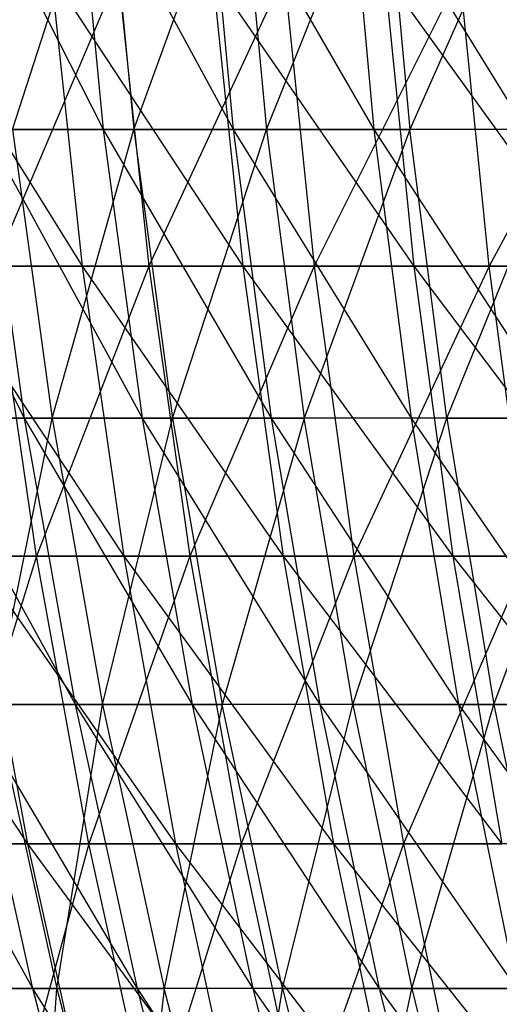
# Model space of a CAD drawing. Extents: x -125 to 125, y -143 to 0.
# Tile 36 of 256: x -50.81 to -46.71, y -97.94 to -89.53. Entities that reach past the tile are written whole.
import ezdxf

# ---------------------------------------------------------------- set-up
doc = ezdxf.new("R2010")
doc.units = 0
doc.header["$LTSCALE"] = 25.4
doc.layers.get('0').update_dxf_attribs({"linetype": 'CONTINUOUS'})

# ---------------------------------------------------------------- blocks, each defined once
blk = doc.blocks.new('NL2500027000_STL_3')
at = {"color": 0}
for p, q in [((-50.0967, -90.4641, 24.3781), (-51.3561, -87.9836, 22.2754)), ((-50.0967, -90.4641, 24.3781), (-51.3561, -87.9836, 22.2754)), ((-50.8762, -90.4641, -22.7064), (-50.075, -87.9836, -25.0227)), ((-50.8762, -90.4641, -22.7064), (-50.075, -87.9836, -25.0227)), ((-48.9857, -90.4641, 26.54), (-50.3356, -87.9836, 24.4943)), ((-48.9857, -90.4641, 26.54), (-50.3356, -87.9836, 24.4943)), ((-50.0967, -90.4641, 24.3781), (-50.3356, -87.9836, 24.4943)), ((-50.0967, -90.4641, 24.3781), (-50.3356, -87.9836, 24.4943)), ((-50.075, -87.9836, -25.0227), (-49.8374, -90.4641, -24.904)), ((-50.075, -87.9836, -25.0227), (-49.8374, -90.4641, -24.904)), ((-49.8374, -90.4641, -24.904), (-48.9358, -87.9836, -27.1831)), ((-49.8374, -90.4641, -24.904), (-48.9358, -87.9836, -27.1831)), ((-47.7814, -90.4641, 28.6515), (-49.2192, -87.9836, 26.6666)), ((-47.7814, -90.4641, 28.6515), (-49.2192, -87.9836, 26.6666)), ((-48.9857, -90.4641, 26.54), (-49.2192, -87.9836, 26.6666)), ((-48.9857, -90.4641, 26.54), (-49.2192, -87.9836, 26.6666)), ((-48.9358, -87.9836, -27.1831), (-48.7036, -90.4641, -27.0542)), ((-48.9358, -87.9836, -27.1831), (-48.7036, -90.4641, -27.0542)), ((-48.7036, -90.4641, -27.0542), (-47.7035, -87.9836, -29.2918)), ((-48.7036, -90.4641, -27.0542), (-47.7035, -87.9836, -29.2918)), ((-46.4862, -90.4641, 30.7084), (-48.0092, -87.9836, 28.7881)), ((-46.4862, -90.4641, 30.7084), (-48.0092, -87.9836, 28.7881)), ((-47.7814, -90.4641, 28.6515), (-48.0092, -87.9836, 28.7881)), ((-47.7814, -90.4641, 28.6515), (-48.0092, -87.9836, 28.7881)), ((-47.7035, -87.9836, -29.2918), (-47.4772, -90.4641, -29.1528)), ((-47.7035, -87.9836, -29.2918), (-47.4772, -90.4641, -29.1528)), ((-46.3805, -87.9836, -31.3447), (-47.4772, -90.4641, -29.1528)), ((-46.3805, -87.9836, -31.3447), (-47.4772, -90.4641, -29.1528)), ((-51.8382, -89.141, 29.5561), (-50.2795, -91.6345, 31.5479)), ((-51.8382, -89.141, 29.5561), (-50.2795, -91.6345, 31.5479)), ((-49.9721, -89.141, -32.6121), (-51.0319, -91.6345, -30.3157)), ((-49.9721, -89.141, -32.6121), (-51.0319, -91.6345, -30.3157)), ((-50.5461, -89.141, 31.7151), (-48.9049, -91.6345, 33.6394)), ((-50.5461, -89.141, 31.7151), (-48.9049, -91.6345, 33.6394)), ((-50.5461, -89.141, 31.7151), (-50.2795, -91.6345, 31.5479)), ((-50.5461, -89.141, 31.7151), (-50.2795, -91.6345, 31.5479)), ((-49.9721, -89.141, -32.6121), (-49.7086, -91.6345, -32.4401)), ((-49.9721, -89.141, -32.6121), (-49.7086, -91.6345, -32.4401)), ((-48.5529, -89.141, -34.6898), (-49.7086, -91.6345, -32.4401)), ((-48.5529, -89.141, -34.6898), (-49.7086, -91.6345, -32.4401)), ((-49.1642, -89.141, 33.8178), (-47.4433, -91.6345, 35.6712)), ((-49.1642, -89.141, 33.8178), (-47.4433, -91.6345, 35.6712)), ((-49.1642, -89.141, 33.8178), (-48.9049, -91.6345, 33.6394)), ((-49.1642, -89.141, 33.8178), (-48.9049, -91.6345, 33.6394)), ((-48.5529, -89.141, -34.6898), (-48.2968, -91.6345, -34.5068)), ((-48.5529, -89.141, -34.6898), (-48.2968, -91.6345, -34.5068)), ((-47.0473, -89.141, -36.7057), (-48.2968, -91.6345, -34.5068)), ((-47.0473, -89.141, -36.7057), (-48.2968, -91.6345, -34.5068)), ((-47.6948, -89.141, 35.8603), (-45.8974, -91.6345, 37.6395)), ((-47.6948, -89.141, 35.8603), (-45.8974, -91.6345, 37.6395)), ((-47.6948, -89.141, 35.8603), (-47.4433, -91.6345, 35.6712)), ((-47.6948, -89.141, 35.8603), (-47.4433, -91.6345, 35.6712)), ((-46.7992, -91.6345, -36.5122), (-47.0473, -89.141, -36.7057)), ((-46.7992, -91.6345, -36.5122), (-47.0473, -89.141, -36.7057)), ((-45.4581, -89.141, -38.6565), (-46.7992, -91.6345, -36.5122)), ((-45.4581, -89.141, -38.6565), (-46.7992, -91.6345, -36.5122)), ((-50.7728, -92.9311, 22.0223), (-52.0308, -90.4641, 19.9191)), ((-50.7728, -92.9311, 22.0223), (-52.0308, -90.4641, 19.9191)), ((-50.0967, -90.4641, 24.3781), (-51.1124, -90.4641, 22.1697)), ((-50.0967, -90.4641, 24.3781), (-51.1124, -90.4641, 22.1697)), ((-49.7638, -92.9311, 24.2161), (-51.1124, -90.4641, 22.1697)), ((-49.7638, -92.9311, 24.2161), (-51.1124, -90.4641, 22.1697)), ((-50.7728, -92.9311, 22.0223), (-51.1124, -90.4641, 22.1697)), ((-50.7728, -92.9311, 22.0223), (-51.1124, -90.4641, 22.1697)), ((-50.8762, -90.4641, -22.7064), (-49.8374, -90.4641, -24.904)), ((-50.8762, -90.4641, -22.7064), (-49.8374, -90.4641, -24.904)), ((-50.8762, -90.4641, -22.7064), (-50.5382, -92.9311, -22.5555)), ((-50.8762, -90.4641, -22.7064), (-50.5382, -92.9311, -22.5555)), ((-50.5382, -92.9311, -22.5555), (-49.8374, -90.4641, -24.904)), ((-50.5382, -92.9311, -22.5555), (-49.8374, -90.4641, -24.904)), ((-48.9857, -90.4641, 26.54), (-50.0967, -90.4641, 24.3781)), ((-48.9857, -90.4641, 26.54), (-50.0967, -90.4641, 24.3781)), ((-48.6602, -92.9311, 26.3637), (-50.0967, -90.4641, 24.3781)), ((-48.6602, -92.9311, 26.3637), (-50.0967, -90.4641, 24.3781)), ((-49.7638, -92.9311, 24.2161), (-50.0967, -90.4641, 24.3781)), ((-49.7638, -92.9311, 24.2161), (-50.0967, -90.4641, 24.3781)), ((-49.8374, -90.4641, -24.904), (-48.7036, -90.4641, -27.0542)), ((-49.8374, -90.4641, -24.904), (-48.7036, -90.4641, -27.0542)), ((-49.8374, -90.4641, -24.904), (-49.5062, -92.9311, -24.7385)), ((-49.8374, -90.4641, -24.904), (-49.5062, -92.9311, -24.7385)), ((-49.5062, -92.9311, -24.7385), (-48.7036, -90.4641, -27.0542)), ((-49.5062, -92.9311, -24.7385), (-48.7036, -90.4641, -27.0542)), ((-47.7814, -90.4641, 28.6515), (-48.9857, -90.4641, 26.54)), ((-47.7814, -90.4641, 28.6515), (-48.9857, -90.4641, 26.54)), ((-47.4639, -92.9311, 28.4611), (-48.9857, -90.4641, 26.54)), ((-47.4639, -92.9311, 28.4611), (-48.9857, -90.4641, 26.54)), ((-48.6602, -92.9311, 26.3637), (-48.9857, -90.4641, 26.54)), ((-48.6602, -92.9311, 26.3637), (-48.9857, -90.4641, 26.54)), ((-48.7036, -90.4641, -27.0542), (-47.4772, -90.4641, -29.1528)), ((-48.7036, -90.4641, -27.0542), (-47.4772, -90.4641, -29.1528)), ((-48.7036, -90.4641, -27.0542), (-48.38, -92.9311, -26.8744)), ((-48.7036, -90.4641, -27.0542), (-48.38, -92.9311, -26.8744)), ((-47.4772, -90.4641, -29.1528), (-48.38, -92.9311, -26.8744)), ((-47.4772, -90.4641, -29.1528), (-48.38, -92.9311, -26.8744)), ((-46.4862, -90.4641, 30.7084), (-47.7814, -90.4641, 28.6515)), ((-46.4862, -90.4641, 30.7084), (-47.7814, -90.4641, 28.6515)), ((-46.1773, -92.9311, 30.5044), (-47.7814, -90.4641, 28.6515)), ((-46.1773, -92.9311, 30.5044), (-47.7814, -90.4641, 28.6515)), ((-47.4639, -92.9311, 28.4611), (-47.7814, -90.4641, 28.6515)), ((-47.4639, -92.9311, 28.4611), (-47.7814, -90.4641, 28.6515)), ((-47.1617, -92.9311, -28.9591), (-47.4772, -90.4641, -29.1528)), ((-47.1617, -92.9311, -28.9591), (-47.4772, -90.4641, -29.1528)), ((-46.1604, -90.4641, -31.196), (-47.4772, -90.4641, -29.1528)), ((-46.1604, -90.4641, -31.196), (-47.4772, -90.4641, -29.1528)), ((-47.1617, -92.9311, -28.9591), (-46.1604, -90.4641, -31.196)), ((-47.1617, -92.9311, -28.9591), (-46.1604, -90.4641, -31.196)), ((-51.5648, -91.6345, 29.4002), (-50.2795, -91.6345, 31.5479)), ((-51.5648, -91.6345, 29.4002), (-50.2795, -91.6345, 31.5479)), ((-51.5648, -91.6345, 29.4002), (-49.9248, -94.1127, 31.3253)), ((-51.5648, -91.6345, 29.4002), (-49.9248, -94.1127, 31.3253)), ((-49.7086, -91.6345, -32.4401), (-51.0319, -91.6345, -30.3157)), ((-49.7086, -91.6345, -32.4401), (-51.0319, -91.6345, -30.3157)), ((-50.6718, -94.1127, -30.1018), (-51.0319, -91.6345, -30.3157)), ((-50.6718, -94.1127, -30.1018), (-51.0319, -91.6345, -30.3157)), ((-49.7086, -91.6345, -32.4401), (-50.6718, -94.1127, -30.1018)), ((-49.7086, -91.6345, -32.4401), (-50.6718, -94.1127, -30.1018)), ((-50.2795, -91.6345, 31.5479), (-48.9049, -91.6345, 33.6394)), ((-50.2795, -91.6345, 31.5479), (-48.9049, -91.6345, 33.6394)), ((-50.2795, -91.6345, 31.5479), (-48.5598, -94.1127, 33.4021)), ((-50.2795, -91.6345, 31.5479), (-48.5598, -94.1127, 33.4021)), ((-50.2795, -91.6345, 31.5479), (-49.9248, -94.1127, 31.3253)), ((-50.2795, -91.6345, 31.5479), (-49.9248, -94.1127, 31.3253)), ((-49.7086, -91.6345, -32.4401), (-49.3578, -94.1127, -32.2112)), ((-48.2968, -91.6345, -34.5068), (-49.7086, -91.6345, -32.4401)), ((-48.2968, -91.6345, -34.5068), (-49.7086, -91.6345, -32.4401)), ((-49.7086, -91.6345, -32.4401), (-49.3578, -94.1127, -32.2112)), ((-48.2968, -91.6345, -34.5068), (-49.3578, -94.1127, -32.2112)), ((-48.2968, -91.6345, -34.5068), (-49.3578, -94.1127, -32.2112)), ((-48.9049, -91.6345, 33.6394), (-47.4433, -91.6345, 35.6712)), ((-48.9049, -91.6345, 33.6394), (-47.4433, -91.6345, 35.6712)), ((-48.9049, -91.6345, 33.6394), (-47.1085, -94.1127, 35.4195)), ((-48.9049, -91.6345, 33.6394), (-47.1085, -94.1127, 35.4195)), ((-48.9049, -91.6345, 33.6394), (-48.5598, -94.1127, 33.4021)), ((-48.9049, -91.6345, 33.6394), (-48.5598, -94.1127, 33.4021)), ((-48.2968, -91.6345, -34.5068), (-47.956, -94.1127, -34.2633)), ((-46.7992, -91.6345, -36.5122), (-48.2968, -91.6345, -34.5068)), ((-46.7992, -91.6345, -36.5122), (-48.2968, -91.6345, -34.5068)), ((-48.2968, -91.6345, -34.5068), (-47.956, -94.1127, -34.2633)), ((-46.7992, -91.6345, -36.5122), (-47.956, -94.1127, -34.2633)), ((-46.7992, -91.6345, -36.5122), (-47.956, -94.1127, -34.2633)), ((-47.4433, -91.6345, 35.6712), (-45.8974, -91.6345, 37.6395)), ((-47.4433, -91.6345, 35.6712), (-45.8974, -91.6345, 37.6395)), ((-47.4433, -91.6345, 35.6712), (-45.5735, -94.1127, 37.3739)), ((-47.4433, -91.6345, 35.6712), (-45.5735, -94.1127, 37.3739)), ((-47.4433, -91.6345, 35.6712), (-47.1085, -94.1127, 35.4195)), ((-47.4433, -91.6345, 35.6712), (-47.1085, -94.1127, 35.4195)), ((-45.2183, -91.6345, -38.4526), (-46.7992, -91.6345, -36.5122)), ((-45.2183, -91.6345, -38.4526), (-46.7992, -91.6345, -36.5122)), ((-46.4689, -94.1127, -36.2545), (-46.7992, -91.6345, -36.5122)), ((-46.4689, -94.1127, -36.2545), (-46.7992, -91.6345, -36.5122)), ((-50.7728, -92.9311, 22.0223), (-51.685, -92.9311, 19.7867)), ((-50.7728, -92.9311, 22.0223), (-51.685, -92.9311, 19.7867)), ((-50.3377, -95.3803, 21.8337), (-51.685, -92.9311, 19.7867)), ((-50.3377, -95.3803, 21.8337), (-51.685, -92.9311, 19.7867)), ((-51.4739, -92.9311, -20.3296), (-50.5382, -92.9311, -22.5555)), ((-51.4739, -92.9311, -20.3296), (-50.5382, -92.9311, -22.5555)), ((-51.0329, -95.3803, -20.1554), (-50.5382, -92.9311, -22.5555)), ((-51.0329, -95.3803, -20.1554), (-50.5382, -92.9311, -22.5555)), ((-49.7638, -92.9311, 24.2161), (-50.7728, -92.9311, 22.0223)), ((-49.7638, -92.9311, 24.2161), (-50.7728, -92.9311, 22.0223)), ((-49.3375, -95.3803, 24.0086), (-50.7728, -92.9311, 22.0223)), ((-49.3375, -95.3803, 24.0086), (-50.7728, -92.9311, 22.0223)), ((-50.3377, -95.3803, 21.8337), (-50.7728, -92.9311, 22.0223)), ((-50.3377, -95.3803, 21.8337), (-50.7728, -92.9311, 22.0223)), ((-50.5382, -92.9311, -22.5555), (-49.5062, -92.9311, -24.7385)), ((-50.5382, -92.9311, -22.5555), (-49.5062, -92.9311, -24.7385)), ((-50.5382, -92.9311, -22.5555), (-50.1051, -95.3803, -22.3623)), ((-50.5382, -92.9311, -22.5555), (-50.1051, -95.3803, -22.3623)), ((-50.1051, -95.3803, -22.3623), (-49.5062, -92.9311, -24.7385)), ((-50.1051, -95.3803, -22.3623), (-49.5062, -92.9311, -24.7385)), ((-48.6602, -92.9311, 26.3637), (-49.7638, -92.9311, 24.2161)), ((-48.6602, -92.9311, 26.3637), (-49.7638, -92.9311, 24.2161)), ((-48.2433, -95.3803, 26.1378), (-49.7638, -92.9311, 24.2161)), ((-48.2433, -95.3803, 26.1378), (-49.7638, -92.9311, 24.2161)), ((-49.3375, -95.3803, 24.0086), (-49.7638, -92.9311, 24.2161)), ((-49.3375, -95.3803, 24.0086), (-49.7638, -92.9311, 24.2161)), ((-49.5062, -92.9311, -24.7385), (-48.38, -92.9311, -26.8744)), ((-49.5062, -92.9311, -24.7385), (-48.38, -92.9311, -26.8744)), ((-49.5062, -92.9311, -24.7385), (-49.082, -95.3803, -24.5265)), ((-49.5062, -92.9311, -24.7385), (-49.082, -95.3803, -24.5265)), ((-48.38, -92.9311, -26.8744), (-49.082, -95.3803, -24.5265)), ((-48.38, -92.9311, -26.8744), (-49.082, -95.3803, -24.5265)), ((-47.4639, -92.9311, 28.4611), (-48.6602, -92.9311, 26.3637)), ((-47.4639, -92.9311, 28.4611), (-48.6602, -92.9311, 26.3637)), ((-47.0572, -95.3803, 28.2173), (-48.6602, -92.9311, 26.3637)), ((-47.0572, -95.3803, 28.2173), (-48.6602, -92.9311, 26.3637)), ((-48.2433, -95.3803, 26.1378), (-48.6602, -92.9311, 26.3637)), ((-48.2433, -95.3803, 26.1378), (-48.6602, -92.9311, 26.3637)), ((-47.9655, -95.3803, -26.6441), (-48.38, -92.9311, -26.8744)), ((-47.9655, -95.3803, -26.6441), (-48.38, -92.9311, -26.8744)), ((-47.1617, -92.9311, -28.9591), (-48.38, -92.9311, -26.8744)), ((-47.1617, -92.9311, -28.9591), (-48.38, -92.9311, -26.8744)), ((-47.9655, -95.3803, -26.6441), (-47.1617, -92.9311, -28.9591)), ((-47.9655, -95.3803, -26.6441), (-47.1617, -92.9311, -28.9591)), ((-46.1773, -92.9311, 30.5044), (-47.4639, -92.9311, 28.4611)), ((-46.1773, -92.9311, 30.5044), (-47.4639, -92.9311, 28.4611)), ((-45.7816, -95.3803, 30.243), (-47.4639, -92.9311, 28.4611)), ((-45.7816, -95.3803, 30.243), (-47.4639, -92.9311, 28.4611)), ((-47.0572, -95.3803, 28.2173), (-47.4639, -92.9311, 28.4611)), ((-47.0572, -95.3803, 28.2173), (-47.4639, -92.9311, 28.4611)), ((-47.1617, -92.9311, -28.9591), (-45.8536, -92.9311, -30.9887)), ((-47.1617, -92.9311, -28.9591), (-45.8536, -92.9311, -30.9887)), ((-47.1617, -92.9311, -28.9591), (-46.7576, -95.3803, -28.711)), ((-47.1617, -92.9311, -28.9591), (-46.7576, -95.3803, -28.711)), ((-46.7576, -95.3803, -28.711), (-45.8536, -92.9311, -30.9887)), ((-46.7576, -95.3803, -28.711), (-45.8536, -92.9311, -30.9887)), ((-52.3861, -94.1127, 27.0083), (-50.7472, -96.5711, 28.9341)), ((-52.3861, -94.1127, 27.0083), (-50.7472, -96.5711, 28.9341)), ((-50.6718, -94.1127, -30.1018), (-51.8958, -94.1127, -27.9389)), ((-50.6718, -94.1127, -30.1018), (-51.8958, -94.1127, -27.9389)), ((-50.6718, -94.1127, -30.1018), (-51.4359, -96.5711, -27.6913)), ((-50.6718, -94.1127, -30.1018), (-51.4359, -96.5711, -27.6913)), ((-51.2009, -94.1127, 29.1928), (-49.9248, -94.1127, 31.3253)), ((-51.2009, -94.1127, 29.1928), (-49.9248, -94.1127, 31.3253)), ((-51.2009, -94.1127, 29.1928), (-49.4824, -96.5711, 31.0477)), ((-51.2009, -94.1127, 29.1928), (-49.4824, -96.5711, 31.0477)), ((-51.2009, -94.1127, 29.1928), (-50.7472, -96.5711, 28.9341)), ((-51.2009, -94.1127, 29.1928), (-50.7472, -96.5711, 28.9341)), ((-49.3578, -94.1127, -32.2112), (-50.6718, -94.1127, -30.1018)), ((-49.3578, -94.1127, -32.2112), (-50.6718, -94.1127, -30.1018)), ((-50.2228, -96.5711, -29.8351), (-50.6718, -94.1127, -30.1018)), ((-50.2228, -96.5711, -29.8351), (-50.6718, -94.1127, -30.1018)), ((-49.3578, -94.1127, -32.2112), (-50.2228, -96.5711, -29.8351)), ((-49.3578, -94.1127, -32.2112), (-50.2228, -96.5711, -29.8351)), ((-49.9248, -94.1127, 31.3253), (-48.5598, -94.1127, 33.4021)), ((-49.9248, -94.1127, 31.3253), (-48.5598, -94.1127, 33.4021)), ((-49.9248, -94.1127, 31.3253), (-48.1295, -96.5711, 33.1061)), ((-49.9248, -94.1127, 31.3253), (-48.1295, -96.5711, 33.1061)), ((-49.9248, -94.1127, 31.3253), (-49.4824, -96.5711, 31.0477)), ((-49.9248, -94.1127, 31.3253), (-49.4824, -96.5711, 31.0477)), ((-49.3578, -94.1127, -32.2112), (-48.9204, -96.5711, -31.9258)), ((-47.956, -94.1127, -34.2633), (-49.3578, -94.1127, -32.2112)), ((-47.956, -94.1127, -34.2633), (-49.3578, -94.1127, -32.2112)), ((-49.3578, -94.1127, -32.2112), (-48.9204, -96.5711, -31.9258)), ((-47.956, -94.1127, -34.2633), (-48.9204, -96.5711, -31.9258)), ((-47.956, -94.1127, -34.2633), (-48.9204, -96.5711, -31.9258)), ((-48.5598, -94.1127, 33.4021), (-47.1085, -94.1127, 35.4195)), ((-48.5598, -94.1127, 33.4021), (-47.1085, -94.1127, 35.4195)), ((-48.5598, -94.1127, 33.4021), (-46.6911, -96.5711, 35.1056)), ((-48.5598, -94.1127, 33.4021), (-46.6911, -96.5711, 35.1056)), ((-48.5598, -94.1127, 33.4021), (-48.1295, -96.5711, 33.1061)), ((-48.5598, -94.1127, 33.4021), (-48.1295, -96.5711, 33.1061)), ((-47.956, -94.1127, -34.2633), (-47.5311, -96.5711, -33.9597)), ((-46.4689, -94.1127, -36.2545), (-47.956, -94.1127, -34.2633)), ((-46.4689, -94.1127, -36.2545), (-47.956, -94.1127, -34.2633)), ((-47.956, -94.1127, -34.2633), (-47.5311, -96.5711, -33.9597)), ((-46.4689, -94.1127, -36.2545), (-47.5311, -96.5711, -33.9597)), ((-46.4689, -94.1127, -36.2545), (-47.5311, -96.5711, -33.9597)), ((-47.1085, -94.1127, 35.4195), (-45.5735, -94.1127, 37.3739)), ((-47.1085, -94.1127, 35.4195), (-45.5735, -94.1127, 37.3739)), ((-47.1085, -94.1127, 35.4195), (-45.1697, -96.5711, 37.0428)), ((-47.1085, -94.1127, 35.4195), (-45.1697, -96.5711, 37.0428)), ((-47.1085, -94.1127, 35.4195), (-46.6911, -96.5711, 35.1056)), ((-47.1085, -94.1127, 35.4195), (-46.6911, -96.5711, 35.1056)), ((-50.7031, -97.8072, 19.4108), (-52.0491, -95.3803, 17.3633)), ((-50.7031, -97.8072, 19.4108), (-52.0491, -95.3803, 17.3633)), ((-50.3377, -95.3803, 21.8337), (-51.2422, -95.3803, 19.6172)), ((-50.3377, -95.3803, 21.8337), (-51.2422, -95.3803, 19.6172)), ((-49.8081, -97.8072, 21.6039), (-51.2422, -95.3803, 19.6172)), ((-49.8081, -97.8072, 21.6039), (-51.2422, -95.3803, 19.6172)), ((-50.7031, -97.8072, 19.4108), (-51.2422, -95.3803, 19.6172)), ((-50.7031, -97.8072, 19.4108), (-51.2422, -95.3803, 19.6172)), ((-51.0329, -95.3803, -20.1554), (-50.1051, -95.3803, -22.3623)), ((-51.0329, -95.3803, -20.1554), (-50.1051, -95.3803, -22.3623)), ((-51.0329, -95.3803, -20.1554), (-50.496, -97.8072, -19.9434)), ((-51.0329, -95.3803, -20.1554), (-50.496, -97.8072, -19.9434)), ((-50.496, -97.8072, -19.9434), (-50.1051, -95.3803, -22.3623)), ((-50.496, -97.8072, -19.9434), (-50.1051, -95.3803, -22.3623)), ((-49.3375, -95.3803, 24.0086), (-50.3377, -95.3803, 21.8337)), ((-49.3375, -95.3803, 24.0086), (-50.3377, -95.3803, 21.8337)), ((-48.8184, -97.8072, 23.756), (-50.3377, -95.3803, 21.8337)), ((-48.8184, -97.8072, 23.756), (-50.3377, -95.3803, 21.8337)), ((-49.8081, -97.8072, 21.6039), (-50.3377, -95.3803, 21.8337)), ((-49.8081, -97.8072, 21.6039), (-50.3377, -95.3803, 21.8337)), ((-50.1051, -95.3803, -22.3623), (-49.082, -95.3803, -24.5265)), ((-50.1051, -95.3803, -22.3623), (-49.082, -95.3803, -24.5265)), ((-50.1051, -95.3803, -22.3623), (-49.578, -97.8072, -22.127)), ((-50.1051, -95.3803, -22.3623), (-49.578, -97.8072, -22.127)), ((-49.082, -95.3803, -24.5265), (-49.578, -97.8072, -22.127)), ((-49.082, -95.3803, -24.5265), (-49.578, -97.8072, -22.127)), ((-48.2433, -95.3803, 26.1378), (-49.3375, -95.3803, 24.0086)), ((-48.2433, -95.3803, 26.1378), (-49.3375, -95.3803, 24.0086)), ((-47.7357, -97.8072, 25.8628), (-49.3375, -95.3803, 24.0086)), ((-47.7357, -97.8072, 25.8628), (-49.3375, -95.3803, 24.0086)), ((-48.8184, -97.8072, 23.756), (-49.3375, -95.3803, 24.0086)), ((-48.8184, -97.8072, 23.756), (-49.3375, -95.3803, 24.0086)), ((-48.5656, -97.8072, -24.2685), (-49.082, -95.3803, -24.5265)), ((-48.5656, -97.8072, -24.2685), (-49.082, -95.3803, -24.5265)), ((-47.9655, -95.3803, -26.6441), (-49.082, -95.3803, -24.5265)), ((-47.9655, -95.3803, -26.6441), (-49.082, -95.3803, -24.5265)), ((-48.5656, -97.8072, -24.2685), (-47.9655, -95.3803, -26.6441)), ((-48.5656, -97.8072, -24.2685), (-47.9655, -95.3803, -26.6441)), ((-47.0572, -95.3803, 28.2173), (-48.2433, -95.3803, 26.1378)), ((-47.0572, -95.3803, 28.2173), (-48.2433, -95.3803, 26.1378)), ((-46.5621, -97.8072, 27.9204), (-48.2433, -95.3803, 26.1378)), ((-46.5621, -97.8072, 27.9204), (-48.2433, -95.3803, 26.1378)), ((-47.7357, -97.8072, 25.8628), (-48.2433, -95.3803, 26.1378)), ((-47.7357, -97.8072, 25.8628), (-48.2433, -95.3803, 26.1378)), ((-47.9655, -95.3803, -26.6441), (-46.7576, -95.3803, -28.711)), ((-47.9655, -95.3803, -26.6441), (-46.7576, -95.3803, -28.711)), ((-47.9655, -95.3803, -26.6441), (-47.4608, -97.8072, -26.3638)), ((-47.9655, -95.3803, -26.6441), (-47.4608, -97.8072, -26.3638)), ((-47.4608, -97.8072, -26.3638), (-46.7576, -95.3803, -28.711)), ((-47.4608, -97.8072, -26.3638), (-46.7576, -95.3803, -28.711)), ((-45.7816, -95.3803, 30.243), (-47.0572, -95.3803, 28.2173)), ((-45.7816, -95.3803, 30.243), (-47.0572, -95.3803, 28.2173)), ((-45.2999, -97.8072, 29.9248), (-47.0572, -95.3803, 28.2173)), ((-45.2999, -97.8072, 29.9248), (-47.0572, -95.3803, 28.2173)), ((-46.5621, -97.8072, 27.9204), (-47.0572, -95.3803, 28.2173)), ((-46.5621, -97.8072, 27.9204), (-47.0572, -95.3803, 28.2173)), ((-46.7576, -95.3803, -28.711), (-45.4608, -95.3803, -30.7232)), ((-46.7576, -95.3803, -28.711), (-45.4608, -95.3803, -30.7232)), ((-46.7576, -95.3803, -28.711), (-46.2657, -97.8072, -28.4089)), ((-46.7576, -95.3803, -28.711), (-46.2657, -97.8072, -28.4089)), ((-51.9219, -96.5711, 26.769), (-50.7472, -96.5711, 28.9341)), ((-51.9219, -96.5711, 26.769), (-50.7472, -96.5711, 28.9341)), ((-50.2228, -96.5711, -29.8351), (-51.4359, -96.5711, -27.6913)), ((-50.2228, -96.5711, -29.8351), (-51.4359, -96.5711, -27.6913)), ((-50.2228, -96.5711, -29.8351), (-50.8858, -99.0055, -27.3952)), ((-50.2228, -96.5711, -29.8351), (-50.8858, -99.0055, -27.3952)), ((-50.7472, -96.5711, 28.9341), (-49.4824, -96.5711, 31.0477)), ((-50.7472, -96.5711, 28.9341), (-49.4824, -96.5711, 31.0477)), ((-50.7472, -96.5711, 28.9341), (-48.9532, -99.0055, 30.7156)), ((-50.7472, -96.5711, 28.9341), (-48.9532, -99.0055, 30.7156)), ((-50.7472, -96.5711, 28.9341), (-50.2045, -99.0055, 28.6246)), ((-50.7472, -96.5711, 28.9341), (-50.2045, -99.0055, 28.6246)), ((-48.9204, -96.5711, -31.9258), (-50.2228, -96.5711, -29.8351)), ((-48.9204, -96.5711, -31.9258), (-50.2228, -96.5711, -29.8351)), ((-49.6857, -99.0055, -29.516), (-50.2228, -96.5711, -29.8351)), ((-49.6857, -99.0055, -29.516), (-50.2228, -96.5711, -29.8351)), ((-48.9204, -96.5711, -31.9258), (-49.6857, -99.0055, -29.516)), ((-48.9204, -96.5711, -31.9258), (-49.6857, -99.0055, -29.516)), ((-49.4824, -96.5711, 31.0477), (-48.1295, -96.5711, 33.1061)), ((-49.4824, -96.5711, 31.0477), (-48.1295, -96.5711, 33.1061)), ((-49.4824, -96.5711, 31.0477), (-47.6148, -99.0055, 32.752)), ((-49.4824, -96.5711, 31.0477), (-47.6148, -99.0055, 32.752)), ((-49.4824, -96.5711, 31.0477), (-48.9532, -99.0055, 30.7156)), ((-49.4824, -96.5711, 31.0477), (-48.9532, -99.0055, 30.7156)), ((-48.9204, -96.5711, -31.9258), (-48.3972, -99.0055, -31.5843)), ((-47.5311, -96.5711, -33.9597), (-48.9204, -96.5711, -31.9258)), ((-47.5311, -96.5711, -33.9597), (-48.9204, -96.5711, -31.9258)), ((-48.9204, -96.5711, -31.9258), (-48.3972, -99.0055, -31.5843)), ((-47.5311, -96.5711, -33.9597), (-48.3972, -99.0055, -31.5843)), ((-47.5311, -96.5711, -33.9597), (-48.3972, -99.0055, -31.5843)), ((-48.1295, -96.5711, 33.1061), (-46.6911, -96.5711, 35.1056)), ((-48.1295, -96.5711, 33.1061), (-46.6911, -96.5711, 35.1056)), ((-48.1295, -96.5711, 33.1061), (-46.1917, -99.0055, 34.7302)), ((-48.1295, -96.5711, 33.1061), (-46.1917, -99.0055, 34.7302)), ((-48.1295, -96.5711, 33.1061), (-47.6148, -99.0055, 32.752)), ((-48.1295, -96.5711, 33.1061), (-47.6148, -99.0055, 32.752)), ((-47.5311, -96.5711, -33.9597), (-47.0227, -99.0055, -33.5965)), ((-46.0572, -96.5711, -35.9333), (-47.5311, -96.5711, -33.9597)), ((-46.0572, -96.5711, -35.9333), (-47.5311, -96.5711, -33.9597)), ((-47.5311, -96.5711, -33.9597), (-47.0227, -99.0055, -33.5965)), ((-50.7031, -97.8072, 19.4108), (-51.5015, -97.8072, 17.1807)), ((-50.7031, -97.8072, 19.4108), (-51.5015, -97.8072, 17.1807)), ((-51.3178, -97.8072, -17.7218), (-50.496, -97.8072, -19.9434)), ((-51.3178, -97.8072, -17.7218), (-50.496, -97.8072, -19.9434)), ((-49.8081, -97.8072, 21.6039), (-50.7031, -97.8072, 19.4108)), ((-49.8081, -97.8072, 21.6039), (-50.7031, -97.8072, 19.4108)), ((-49.1849, -100.2075, 21.3336), (-50.7031, -97.8072, 19.4108)), ((-49.1849, -100.2075, 21.3336), (-50.7031, -97.8072, 19.4108)), ((-50.0686, -100.2075, 19.1679), (-50.7031, -97.8072, 19.4108)), ((-50.0686, -100.2075, 19.1679), (-50.7031, -97.8072, 19.4108)), ((-50.6757, -100.2075, -17.5), (-50.496, -97.8072, -19.9434)), ((-50.6757, -100.2075, -17.5), (-50.496, -97.8072, -19.9434)), ((-50.496, -97.8072, -19.9434), (-49.578, -97.8072, -22.127)), ((-50.496, -97.8072, -19.9434), (-49.578, -97.8072, -22.127)), ((-50.496, -97.8072, -19.9434), (-49.8641, -100.2075, -19.6938)), ((-50.496, -97.8072, -19.9434), (-49.8641, -100.2075, -19.6938)), ((-49.578, -97.8072, -22.127), (-49.8641, -100.2075, -19.6938)), ((-49.578, -97.8072, -22.127), (-49.8641, -100.2075, -19.6938)), ((-48.8184, -97.8072, 23.756), (-49.8081, -97.8072, 21.6039)), ((-48.8184, -97.8072, 23.756), (-49.8081, -97.8072, 21.6039)), ((-48.2075, -100.2075, 23.4587), (-49.8081, -97.8072, 21.6039)), ((-48.2075, -100.2075, 23.4587), (-49.8081, -97.8072, 21.6039)), ((-49.1849, -100.2075, 21.3336), (-49.8081, -97.8072, 21.6039)), ((-49.1849, -100.2075, 21.3336), (-49.8081, -97.8072, 21.6039)), ((-48.9576, -100.2075, -21.8501), (-49.578, -97.8072, -22.127)), ((-48.9576, -100.2075, -21.8501), (-49.578, -97.8072, -22.127)), ((-48.5656, -97.8072, -24.2685), (-49.578, -97.8072, -22.127)), ((-48.5656, -97.8072, -24.2685), (-49.578, -97.8072, -22.127)), ((-48.9576, -100.2075, -21.8501), (-48.5656, -97.8072, -24.2685)), ((-48.9576, -100.2075, -21.8501), (-48.5656, -97.8072, -24.2685)), ((-47.7357, -97.8072, 25.8628), (-48.8184, -97.8072, 23.756)), ((-47.7357, -97.8072, 25.8628), (-48.8184, -97.8072, 23.756)), ((-47.1383, -100.2075, 25.5392), (-48.8184, -97.8072, 23.756)), ((-47.1383, -100.2075, 25.5392), (-48.8184, -97.8072, 23.756)), ((-48.2075, -100.2075, 23.4587), (-48.8184, -97.8072, 23.756)), ((-48.2075, -100.2075, 23.4587), (-48.8184, -97.8072, 23.756)), ((-48.5656, -97.8072, -24.2685), (-47.4608, -97.8072, -26.3638)), ((-48.5656, -97.8072, -24.2685), (-47.4608, -97.8072, -26.3638)), ((-48.5656, -97.8072, -24.2685), (-47.9579, -100.2075, -23.9648)), ((-48.5656, -97.8072, -24.2685), (-47.9579, -100.2075, -23.9648)), ((-47.9579, -100.2075, -23.9648), (-47.4608, -97.8072, -26.3638)), ((-47.9579, -100.2075, -23.9648), (-47.4608, -97.8072, -26.3638)), ((-46.5621, -97.8072, 27.9204), (-47.7357, -97.8072, 25.8628)), ((-46.5621, -97.8072, 27.9204), (-47.7357, -97.8072, 25.8628)), ((-45.9795, -100.2075, 27.571), (-47.7357, -97.8072, 25.8628)), ((-45.9795, -100.2075, 27.571), (-47.7357, -97.8072, 25.8628)), ((-47.1383, -100.2075, 25.5392), (-47.7357, -97.8072, 25.8628)), ((-47.1383, -100.2075, 25.5392), (-47.7357, -97.8072, 25.8628)), ((-47.4608, -97.8072, -26.3638), (-46.2657, -97.8072, -28.4089)), ((-47.4608, -97.8072, -26.3638), (-46.2657, -97.8072, -28.4089)), ((-47.4608, -97.8072, -26.3638), (-46.8669, -100.2075, -26.0339)), ((-47.4608, -97.8072, -26.3638), (-46.8669, -100.2075, -26.0339))]:
    blk.add_line(p, q, dxfattribs=at)

msp = doc.modelspace()

# ---------------------------------------------------------------- block references
at = {"color": 253}
msp.add_blockref('NL2500027000_STL_3', (0, 0), dxfattribs=at)

doc.saveas('drawing.dxf')
